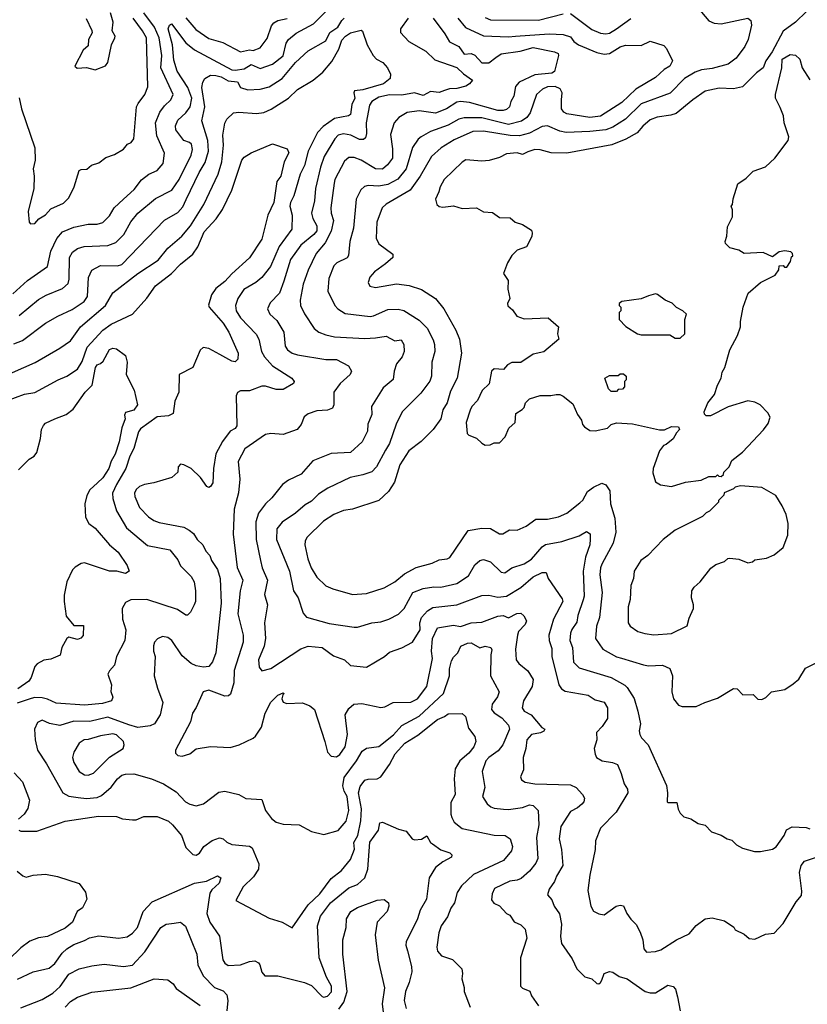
# Model space of a CAD drawing. Extents: x 1793424 to 1900092, y 321114 to 470632.
# Tile 237 of 256: x 1853039 to 1857481, y 435322 to 440877. Entities that reach past the tile are written whole.
import ezdxf

# ---------------------------------------------------------------- set-up
doc = ezdxf.new("R2010")
doc.units = 0

msp = doc.modelspace()

# ---------------------------------------------------------------- linework, layer by layer
at = {"layer": '0CON05XD'}
for points in [[(1852999.8, 439330.2), (1853083.6, 439406.4), (1853195.6, 439484.4), (1853215, 439571.2), (1853248, 439642), (1853279.5, 439680.5), (1853343.6, 439706.4), (1853425, 439724.4), (1853475, 439724.4), (1853507.4, 439732.6), (1853545, 439770), (1853571.4, 439815), (1853623.8, 439865), (1853685, 439920), (1853725, 439974), (1853766.7, 440005), (1853815, 440026.2), (1853848, 440065), (1853855.6, 440125), (1853811.4, 440221.4), (1853804.5, 440295), (1853828.6, 440355), (1853855, 440392), (1853890.8, 440425), (1853904.3, 440455), (1853835.5, 440605), (1853840, 440675), (1853824.7, 440775), (1853800, 440835), (1853738.2, 440915)], [(1853035, 439208.6), (1853145, 439298.6), (1853187.4, 439322.6), (1853279.3, 439360.7), (1853312.1, 439387.9), (1853317.5, 439412.5), (1853319.4, 439535), (1853335.8, 439565), (1853365, 439586.7), (1853402.6, 439597.4), (1853535, 439603.1), (1853580.2, 439619.8), (1853625.4, 439664.6), (1853665, 439736.2), (1853706, 439785), (1853805, 439867.5), (1853896.9, 439915), (1853937.3, 439975), (1854006.3, 440113.7), (1854013.3, 440145), (1854008.6, 440175), (1853996.2, 440185), (1853964, 440195), (1853918.6, 440255), (1853917.7, 440277.7), (1853930.6, 440309.4), (1853975, 440351.4), (1854000, 440385), (1854009.2, 440435), (1853987.5, 440495), (1853927.1, 440587.1), (1853908.8, 440648.8), (1853900, 440735), (1853877.1, 440825), (1853883, 440847), (1853895, 440853.3), (1853975, 440747.5), (1854025, 440706.9), (1854234.8, 440594.8), (1854255, 440592.1), (1854305, 440600.7), (1854345, 440624.5), (1854395, 440602.2), (1854465, 440625.5), (1854525, 440673.1), (1854541.5, 440745), (1854555, 440765.6), (1854598.9, 440801.1), (1854695.4, 440854.6), (1854770.5, 440929.5)], [(1853413.6, 440883.6), (1853446.4, 440816.4), (1853447, 440803), (1853426.7, 440765), (1853425, 440730), (1853397.5, 440705), (1853350, 440615), (1853363.6, 440603.6), (1853415, 440607.5), (1853465, 440593.3), (1853523.6, 440616.4), (1853536.7, 440635), (1853556.7, 440735), (1853576.2, 440775), (1853576.7, 440785), (1853560, 440815), (1853566.4, 440863.6), (1853550, 440915)], [(1856864.3, 440944.3), (1856925, 440871.2), (1856955, 440858), (1856995, 440854), (1857146.4, 440886.4), (1857163.3, 440873.3), (1857166.4, 440846.4), (1857147.1, 440765), (1857128.6, 440725), (1857079.8, 440660.2), (1857035, 440625.7), (1856945, 440601.1), (1856885, 440594.4), (1856849.3, 440580.7), (1856789.2, 440545), (1856707, 440463), (1856545, 440403.3), (1856455, 440315.7), (1856385, 440270.5), (1856345, 440255.4), (1856254.5, 440245.5), (1856120.6, 440240.6), (1856085, 440249.1), (1856015, 440278.9), (1855985, 440274.4), (1855914, 440236), (1855857.3, 440222.7), (1855805, 440223.3), (1855655, 440247.5), (1855595, 440246.5), (1855490.2, 440199.8), (1855416, 440155), (1855361.4, 440105), (1855298.5, 439995), (1855241.9, 439915), (1855105, 439835.7), (1855082.5, 439815), (1855052.9, 439735), (1855050, 439645), (1855065, 439613.3), (1855142.5, 439555), (1855142.5, 439535), (1855101.2, 439498.8), (1855040, 439455), (1855013.8, 439425), (1855003.8, 439395), (1855014.1, 439374.1), (1855045, 439366.2), (1855165, 439386), (1855235, 439378), (1855304.3, 439354.3), (1855383.8, 439305), (1855431.4, 439245), (1855498.1, 439125), (1855519.4, 439075), (1855530.8, 438995), (1855505.6, 438855), (1855468.9, 438781.1), (1855450, 438715), (1855425, 438676.7), (1855414.4, 438625), (1855370, 438565), (1855302.6, 438497.4), (1855234.2, 438445), (1855183.1, 438365), (1855152.1, 438267.9), (1855119.2, 438215), (1855063.8, 438165), (1854915, 438116), (1854865, 438107.5), (1854810, 438085), (1854753, 438047), (1854658, 437955), (1854648, 437935), (1854647.5, 437915), (1854664.4, 437835), (1854682.9, 437785), (1854715, 437731.2), (1854765, 437683.8), (1854805, 437666), (1854915, 437634), (1854995, 437639.2), (1855095, 437671.2), (1855155, 437706.2), (1855209.5, 437750.5), (1855275, 437786), (1855365, 437810.8), (1855405, 437830), (1855450, 437835), (1855465, 437843.3), (1855567.5, 437995), (1855645, 438007.5), (1855695, 438006), (1855745, 437976.7), (1855763, 437977), (1855800.7, 437999.3), (1855845, 437997.5), (1855895, 438020), (1855950, 438060), (1856015, 438060), (1856077.3, 438072.7), (1856125, 438093.8), (1856199.1, 438150.9), (1856215, 438166.7), (1856242, 438215), (1856275, 438240), (1856323, 438263), (1856345, 438253.3), (1856368.1, 438218.1), (1856370.6, 438145), (1856395.9, 438064.1), (1856400.6, 437985), (1856387, 437923), (1856321.4, 437805), (1856315.6, 437785), (1856310.9, 437745), (1856323.3, 437645), (1856309.5, 437505), (1856291.4, 437455), (1856285.9, 437385.9), (1856328.8, 437325), (1856405, 437282.9), (1856432.5, 437275), (1856557.3, 437237.3), (1856585, 437232.5), (1856665, 437236), (1856705, 437216.7), (1856720, 437175), (1856716.2, 437085), (1856726.1, 437046.1), (1856755, 437010), (1856775, 437002), (1856855, 437002), (1856902.5, 437025), (1856975, 437048.8), (1857065, 437103.3), (1857085, 437102.5), (1857118.3, 437068.3), (1857175, 437070), (1857203, 437043), (1857225, 437042.5), (1857246.4, 437053.6), (1857280, 437085), (1857355, 437097.5), (1857400.7, 437129.3), (1857433, 437157), (1857470.7, 437219.3), (1857535, 437250)], [(1857475.8, 440924.2), (1857415, 440863.3), (1857345, 440813.3), (1857283.6, 440696.4), (1857247.5, 440645), (1857232.5, 440605), (1857195, 440577.5), (1857115, 440497.5), (1857065, 440487.5), (1856985, 440490), (1856905.7, 440474.3), (1856835, 440425.7), (1856741.3, 440348.7), (1856712.1, 440337.9), (1856635, 440327.5), (1856595, 440312.9), (1856553.1, 440276.9), (1856521.1, 440238.9), (1856457.1, 440202.9), (1856378.3, 440171.7), (1856125, 440124.3), (1856036.4, 440126.4), (1855975, 440143.3), (1855945, 440144), (1855905, 440132.5), (1855875, 440116.2), (1855845, 440126), (1855785, 440121.2), (1855745, 440098.8), (1855687.3, 440082.7), (1855645, 440078.6), (1855555, 440086.2), (1855535, 440073.8), (1855433.8, 439975), (1855410, 439935), (1855403.3, 439905), (1855383.3, 439865), (1855392.5, 439835), (1855405, 439823.3), (1855425, 439818.8), (1855485, 439826.7), (1855535, 439811.2), (1855615, 439816), (1855655, 439794), (1855705, 439790), (1855745, 439761.2), (1855805, 439760), (1855833.9, 439733.9), (1855875, 439722.5), (1855925, 439690), (1855930, 439675), (1855927, 439653), (1855897.5, 439595), (1855845, 439576.7), (1855815, 439546.7)], [(1853005, 439049.2), (1853055, 439068), (1853185, 439164), (1853253.3, 439205), (1853335, 439241.4), (1853402.8, 439287.2), (1853420.6, 439315), (1853427, 439423), (1853445, 439463.8), (1853495, 439490), (1853591.3, 439488.7), (1853615, 439496.7), (1853855, 439745.7), (1853930.9, 439789.1), (1853958.2, 439821.8), (1853977.7, 439862.3), (1854050.6, 440015), (1854085, 440072), (1854103.1, 440135), (1854099.1, 440195), (1854065.7, 440305.7), (1854082.5, 440385), (1854065.7, 440495), (1854071.4, 440525), (1854082.9, 440545), (1854115, 440563.8), (1854145, 440563.2), (1854175, 440554.5), (1854215, 440531.5), (1854266.6, 440526.6), (1854285, 440494), (1854325, 440481.1), (1854394.3, 440484.3), (1854445, 440497.8), (1854519.2, 440545), (1854595, 440635.8), (1854665, 440702), (1854765, 440758.1), (1854787.9, 440805), (1854832.9, 440835), (1854856.5, 440873.5), (1854868.8, 440885)], [(1853625, 440146.7), (1853647.5, 440175), (1853667.5, 440185), (1853683.3, 440205), (1853698, 440385), (1853706.2, 440405), (1853743.8, 440455), (1853761.2, 440498.8), (1853753.3, 440775), (1853732.2, 440815), (1853677.9, 440885)], [(1855229.4, 440885), (1855186.2, 440825), (1855186.7, 440805), (1855233.6, 440753.6), (1855329.1, 440699.1), (1855380.2, 440650.2), (1855505, 440608.1), (1855541.3, 440571.3), (1855592.5, 440535), (1855576.2, 440515), (1855555, 440502.2), (1855505, 440489.5), (1855462.4, 440487.6), (1855435, 440477.1), (1855405, 440467.1), (1855355, 440471.9), (1855315, 440450), (1855265, 440464.4), (1855195, 440451.3), (1855125, 440452.3), (1855065, 440440.5), (1855025.7, 440415), (1855012.2, 440395), (1854992.2, 440295), (1854995.8, 440234.2), (1854988.8, 440211.2), (1854978.8, 440201.2), (1854955, 440202), (1854906.2, 440225), (1854865, 440233.3), (1854835, 440225.6), (1854815.6, 440205), (1854756.4, 440105), (1854734.7, 440045.3), (1854706.4, 439925), (1854700.9, 439855), (1854684.4, 439785), (1854692.2, 439755), (1854715, 439713.3), (1854713.8, 439686.2), (1854698.1, 439665), (1854624.1, 439605.9), (1854566.1, 439523.9), (1854528.5, 439401.5), (1854504.2, 439335), (1854450.9, 439279.1), (1854436.2, 439245), (1854450, 439215), (1854489.1, 439179.1), (1854528.6, 439115), (1854536, 439035), (1854548.8, 439015), (1854575, 438996), (1854605.8, 438985.8), (1854765, 438959.2), (1854825, 438960.8), (1854893.3, 438925), (1854911.2, 438895), (1854903.3, 438875), (1854846.7, 438825), (1854810, 438775), (1854810, 438705), (1854802.5, 438685), (1854775, 438673.3), (1854715, 438670), (1854665.8, 438654.2), (1854644.2, 438635.8), (1854627, 438593), (1854603.3, 438565), (1854525, 438537.5), (1854455, 438542), (1854425, 438536), (1854308.6, 438455), (1854270.8, 438385), (1854280.6, 438285), (1854272.1, 438207.9), (1854248.1, 438115), (1854243.3, 437975), (1854265.7, 437785.7), (1854296.9, 437715), (1854282.9, 437655), (1854269.4, 437525), (1854299.2, 437405), (1854298.6, 437365), (1854248.9, 437205), (1854245.7, 437135), (1854228.3, 437071.7), (1854217.3, 437062.7), (1854195, 437060.8), (1854105, 437093.8), (1854073.8, 437085), (1854034.3, 436995.7), (1854014.2, 436965), (1854002.5, 436915), (1853917.5, 436755), (1853918.3, 436738.3), (1853930, 436725), (1853955, 436721.2), (1853997.5, 436735), (1854035, 436763.3), (1854115, 436776.2), (1854225, 436770), (1854277.5, 436785), (1854355, 436823.8), (1854368.8, 436835), (1854402, 436885), (1854424.2, 436965), (1854455, 437027.5), (1854495, 437066.7), (1854525, 437080), (1854530, 437075), (1854522.5, 437067.5), (1854517.5, 437045), (1854525, 437027.5), (1854545, 437020), (1854633, 437023), (1854676.1, 437006.1), (1854702.5, 436985), (1854760.8, 436805), (1854774.4, 436744.4), (1854795, 436721.2), (1854825, 436718), (1854845, 436730.8), (1854874.5, 436775), (1854888.1, 436845), (1854873.8, 436955), (1854895, 436990), (1854923.3, 437015), (1854968.8, 437018.8), (1855075, 436996.2), (1855098.8, 437001.2), (1855145, 437024), (1855245, 437027.1), (1855282, 437045), (1855335.7, 437115), (1855367.9, 437272.1), (1855361.8, 437315), (1855367.2, 437385), (1855395, 437445.7), (1855485, 437461.1), (1855525, 437453.1), (1855585.5, 437474.5), (1855645, 437477.5), (1855735, 437512.7), (1855765.6, 437515.6), (1855795, 437502.5), (1855842.3, 437527.7), (1855865, 437528.8), (1855883, 437513), (1855897.5, 437485), (1855890, 437465), (1855852.5, 437425), (1855846, 437405), (1855835.8, 437325), (1855840, 437265), (1855853.3, 437245), (1855904.3, 437204.3), (1855934.2, 437154.2), (1855929.2, 437115), (1855880, 437035), (1855872.5, 436995), (1855883.3, 436975), (1855923.3, 436955), (1855983.6, 436883.6), (1856000, 436875), (1855995, 436862.5), (1855976.1, 436853.9), (1855925, 436843.8), (1855900, 436815), (1855893.8, 436765), (1855878.8, 436715), (1855880, 436645), (1855863.3, 436605), (1855869.3, 436589.3), (1855890, 436575), (1855945, 436566), (1856145, 436560.8), (1856176.7, 436545), (1856213.8, 436505), (1856223.8, 436485), (1856221.2, 436465), (1856209.5, 436450.5), (1856185, 436430), (1856145, 436410), (1856090.8, 436325), (1856080.8, 436255), (1856093.9, 436196.1), (1856101.9, 436105), (1856065.8, 436044.2), (1856055.7, 436014.3), (1856025, 435972.5), (1856015, 435940), (1856040.7, 435910.7), (1856053.3, 435875), (1856083.1, 435833.1), (1856094.4, 435775), (1856088.6, 435705), (1856094, 435665), (1856155, 435578.8), (1856181.2, 435521.2), (1856227, 435477), (1856265, 435466.2), (1856295, 435439.2), (1856305, 435437.5), (1856315, 435444.2), (1856321.9, 435458.1), (1856335, 435496.7), (1856365, 435508), (1856385, 435503.8), (1856419.7, 435479.7), (1856465, 435465.8), (1856567.5, 435395), (1856595, 435386), (1856625, 435386), (1856695, 435430), (1856725, 435423.3), (1856737.3, 435407.3), (1856750, 435365), (1856763.3, 435285)], [(1853975, 440888), (1854031.7, 440821.7), (1854105, 440770.6), (1854185, 440748.1), (1854285, 440696.2), (1854335, 440706.9), (1854355, 440704.2), (1854395, 440718.9), (1854435, 440771.2), (1854458.3, 440841.7), (1854471.4, 440858.6), (1854495, 440873.1), (1854547, 440883)], [(1855370, 440885), (1855436.9, 440796.9), (1855462.8, 440752.8), (1855515.3, 440725.3), (1855545, 440681.9), (1855585, 440685.6), (1855605, 440677.8), (1855645, 440634.5), (1855685, 440634.5), (1855725.3, 440664.7), (1855755, 440684.5), (1855861.3, 440698.7), (1855935, 440720.4), (1856056.1, 440696.1), (1856076.4, 440686.4), (1856077.5, 440675), (1856055.7, 440584.3), (1856040, 440575), (1855945, 440565.8), (1855855.4, 440524.6), (1855835, 440500), (1855825.8, 440445), (1855808.8, 440415), (1855800.8, 440385), (1855785, 440370.6), (1855766.1, 440363.9), (1855735, 440364.6), (1855575, 440410), (1855525, 440414.7), (1855505, 440411.5), (1855445.4, 440374.6), (1855385, 440349.1), (1855292.1, 440362.1), (1855225, 440353.8), (1855176.7, 440325), (1855151.2, 440295), (1855129.7, 440230.3), (1855140.9, 440149.1), (1855141.9, 440095), (1855112.6, 440057.4), (1855085, 440034.4), (1855045, 440035.6), (1854965, 440085.5), (1854925, 440099.2), (1854895, 440100), (1854870.3, 440079.7), (1854815.7, 439975), (1854811.9, 439955), (1854793.1, 439815), (1854795.7, 439785.7), (1854809.4, 439745), (1854796.4, 439683.6), (1854762.1, 439617.9), (1854711.5, 439558.5), (1854665, 439463.8), (1854636.9, 439385), (1854620, 439295), (1854622, 439265), (1854645, 439216.7), (1854698.8, 439135), (1854726.7, 439115), (1854765, 439098.6), (1854815, 439088.6), (1854985, 439078.1), (1855045, 439083.1), (1855105, 439091.4), (1855155, 439065.7), (1855190.7, 439070.7), (1855205.8, 439045), (1855207.5, 439005), (1855195.8, 438974.2), (1855164.2, 438935.8), (1855150.5, 438895), (1855145, 438846.2), (1855089.7, 438800.3), (1855023.8, 438695), (1855025, 438650), (1855002, 438595), (1855000, 438555), (1854970, 438495), (1854905, 438434.4), (1854795, 438429.2), (1854692.4, 438387.6), (1854626.5, 438313.5), (1854555, 438280), (1854521.2, 438255), (1854461.2, 438178.8), (1854425, 438146.2), (1854385, 438093.3), (1854370.8, 438045), (1854372.2, 437945), (1854396.5, 437826.5), (1854405.8, 437785), (1854435.9, 437714.1), (1854420, 437635), (1854436.2, 437575), (1854419.2, 437475), (1854425.6, 437385), (1854418, 437342), (1854386, 437265), (1854388.8, 437225), (1854405, 437203.8), (1854455, 437217.5), (1854625, 437327.5), (1854665, 437342.5), (1854745, 437334.4), (1854808.7, 437288.7), (1854870, 437265), (1854905, 437233.3), (1854995.8, 437224.2), (1855095.8, 437284.2), (1855125, 437308.8), (1855195, 437333.3), (1855255, 437366), (1855297.5, 437435), (1855295.7, 437475), (1855305.9, 437504.1), (1855338.8, 437541.2), (1855369.1, 437560.9), (1855505, 437576.7), (1855645, 437628), (1855685, 437630.8), (1855735, 437618.5), (1855785, 437623.8), (1855865, 437673.1), (1855935, 437734), (1855985, 437758), (1856008.3, 437758.3), (1856020, 437725), (1856098.9, 437608.9), (1856102.5, 437595), (1856050, 437495), (1856023.1, 437405), (1856024.5, 437374.5), (1856039.4, 437329.4), (1856040.9, 437285), (1856078.8, 437125), (1856095, 437101.2), (1856115, 437089.2), (1856245, 437065.7), (1856285, 437040), (1856335, 437026), (1856354, 436995), (1856354, 436935), (1856325, 436890), (1856292, 436855), (1856293.8, 436815), (1856278.8, 436765), (1856283.9, 436733.9), (1856292.5, 436715), (1856325, 436696.2), (1856383.3, 436686.7), (1856410, 436675), (1856432, 436625), (1856447.5, 436565), (1856466.9, 436535), (1856469.5, 436515), (1856403.8, 436406.2), (1856314, 436315), (1856286.2, 436245), (1856284.2, 436195), (1856255, 436050), (1856244.2, 435964.2), (1856260, 435875), (1856275, 435847.5), (1856305, 435832.5), (1856335, 435826.7), (1856402.5, 435875), (1856425, 435881.2), (1856445, 435876.7), (1856463.3, 435835), (1856485, 435802.5), (1856515, 435772.5), (1856538.3, 435728.3), (1856553.8, 435685), (1856558.8, 435635), (1856575, 435616.7), (1856625, 435620.8), (1856655, 435630), (1856743.3, 435685), (1856815, 435720), (1856855, 435766), (1856905, 435803.3), (1856945, 435810), (1857015, 435792.5), (1857066.4, 435756.4), (1857075, 435742.5), (1857125, 435717.5), (1857153, 435693), (1857185, 435690), (1857245, 435717.5), (1857295, 435722.5), (1857345, 435777.5), (1857419.1, 435900.9), (1857448, 435935), (1857450.5, 435960.5), (1857436.7, 436065), (1857447.1, 436105), (1857465, 436130), (1857657.4, 436192.6)], [(1855510.6, 440885), (1855553.8, 440833.8), (1855655, 440785.6), (1855795, 440779.6), (1855834.4, 440784.4), (1856025, 440798.2), (1856105, 440793.8), (1856145, 440780), (1856163.8, 440755), (1856191.2, 440735), (1856295, 440691.5), (1856335, 440682.5), (1856365, 440686.7), (1856425, 440723.3), (1856455, 440734.3), (1856545, 440731.2), (1856595, 440756.7), (1856671.7, 440731.7), (1856687.5, 440715), (1856720, 440645), (1856706.2, 440615), (1856673.9, 440596.1), (1856625, 440551.2), (1856514.1, 440485.9), (1856435, 440410.5), (1856315, 440333.5), (1856255, 440326.1), (1856125, 440345.7), (1856108, 440355), (1856095.7, 440375), (1856094.6, 440425.4), (1856098.1, 440465), (1856086.6, 440486.6), (1856059.8, 440499.8), (1856015, 440497.8), (1855988, 440485), (1855954.3, 440455), (1855918.3, 440351.7), (1855898.5, 440325), (1855870, 440305), (1855795, 440285.3), (1855645, 440324.1), (1855546.4, 440323.6), (1855515, 440315.5), (1855455, 440282.7), (1855355, 440246.5), (1855303, 440217), (1855286.4, 440203.6), (1855255, 440156.2), (1855219.5, 440035), (1855171.7, 439978.3), (1855115, 439946.5), (1855065, 439938.5), (1855005, 439941.4), (1854984.3, 439935.7), (1854963.2, 439916.8), (1854935.7, 439865), (1854921.2, 439701.2), (1854901.1, 439625), (1854894.2, 439545.8), (1854885, 439533.8), (1854826.7, 439505), (1854810.9, 439489.1), (1854783.2, 439416.8), (1854776, 439345), (1854816.2, 439265), (1854833.3, 439245), (1854875, 439220), (1855015, 439203.3), (1855035, 439206.9), (1855115, 439242.9), (1855174.3, 439244.3), (1855205, 439237.1), (1855292.4, 439182.4), (1855336.2, 439136.2), (1855371.3, 439071.3), (1855379.2, 439045), (1855380.8, 439005), (1855364.2, 438945.8), (1855361.1, 438865), (1855352.4, 438837.6), (1855300.9, 438769.1), (1855195.9, 438664.1), (1855162.9, 438595), (1855123.7, 438486.3), (1855101.5, 438448.5), (1855051.4, 438355), (1855024.5, 438325.5), (1854975, 438308.6), (1854902.5, 438295), (1854776.8, 438233.2), (1854725, 438200), (1854685, 438160), (1854649.3, 438140.7), (1854595, 438092.5), (1854518.7, 438041.3), (1854489.2, 438005), (1854487.1, 437945), (1854560, 437765), (1854582.5, 437655), (1854610, 437615), (1854638.3, 437528.3), (1854656.2, 437506.2), (1854785, 437470), (1854925, 437449.2), (1854945, 437450), (1855025, 437474), (1855075, 437480), (1855120, 437495), (1855175, 437524), (1855207.5, 437555), (1855255.5, 437644.5), (1855315, 437668.1), (1855375, 437677.5), (1855413.6, 437676.4), (1855505, 437696.7), (1855569.8, 437740.2), (1855605, 437800.8), (1855635, 437826.2), (1855655, 437831.2), (1855695, 437818), (1855755, 437760), (1855775, 437756.2), (1855814.6, 437785.4), (1855883.6, 437806.4), (1855925, 437832.5), (1855985, 437902.5), (1856005, 437917.1), (1856097.2, 437932.8), (1856194.3, 437965.7), (1856235, 437988.8), (1856255.9, 437975.9), (1856256.1, 437946.1), (1856254.2, 437915), (1856230.9, 437845), (1856216.5, 437766.5), (1856222.1, 437625), (1856216.4, 437603.6), (1856186.5, 437515), (1856182.1, 437477.9), (1856152.6, 437437.4), (1856145.6, 437415), (1856141.4, 437375), (1856157.1, 437335), (1856162.4, 437252.4), (1856195, 437220.8), (1856375, 437166.7), (1856452.1, 437122.1), (1856465, 437108.8), (1856505, 437046.7), (1856525.8, 436975), (1856540, 436905), (1856532.5, 436865), (1856536, 436845), (1856545.9, 436825.9), (1856583.3, 436785), (1856686.4, 436556.4), (1856692.5, 436515), (1856690, 436465), (1856695, 436460), (1856745, 436460), (1856753, 436423), (1856765, 436400), (1856785, 436380), (1856825, 436367.5), (1856865, 436342.5), (1856905, 436332.5), (1856940, 436295), (1856995, 436276.7), (1857030, 436255), (1857055, 436247.5), (1857081.7, 436221.7), (1857115, 436203.3), (1857183.9, 436183.9), (1857216.4, 436183.6), (1857285, 436196.7), (1857305, 436210), (1857350, 436275), (1857363.9, 436306.1), (1857395, 436322.5), (1857475, 436320), (1857495, 436312.5)], [(1855665, 440888.6), (1855695, 440876.5), (1855965, 440875.3), (1856105, 440911.1)], [(1856145, 440911.9), (1856265, 440822.2), (1856315, 440801.1), (1856345, 440796.5), (1856365, 440801.1), (1856405, 440825.6), (1856485, 440884.4)], [(1852935, 438858), (1853126.3, 438943.7), (1853265, 439024), (1853325, 439065.8), (1853381.4, 439145), (1853523.1, 439265), (1853563.4, 439336.6), (1853705, 439445.7), (1853819.4, 439520.6), (1853875, 439588), (1853954, 439655), (1854002.9, 439715), (1854076.5, 439835), (1854158.5, 440005), (1854179.6, 440075), (1854188.7, 440168.7), (1854184.5, 440225.5), (1854195.9, 440294.1), (1854206.7, 440315), (1854245, 440352.5), (1854273.9, 440356.1), (1854375, 440348), (1854415, 440354.2), (1854457.8, 440372.2), (1854555, 440434.4), (1854605, 440482.9), (1854694.4, 440535.6), (1854748.9, 440581.1), (1854799.6, 440640.4), (1854839, 440711), (1854855, 440762), (1854875.7, 440785), (1854905, 440802.2), (1854965, 440817.5), (1854972.5, 440812.5), (1854998, 440735), (1855032, 440675), (1855051.2, 440655), (1855086.7, 440635), (1855113.3, 440605), (1855129.7, 440569.7), (1855128.8, 440545), (1855090, 440515), (1854975, 440481.8), (1854926.7, 440475), (1854922.5, 440465), (1854928.2, 440435), (1854911.9, 440398.1), (1854905, 440342.5), (1854894.2, 440334.2), (1854815, 440319.1), (1854750, 440275), (1854719.1, 440240.9), (1854666.7, 440135), (1854645.6, 440055), (1854621.4, 440005), (1854585, 439883.3), (1854565.7, 439845), (1854562.9, 439825), (1854576.5, 439775), (1854574.2, 439695), (1854501.6, 439598.4), (1854453.1, 439485), (1854405, 439422), (1854371.2, 439395), (1854302.5, 439355), (1854270, 439305), (1854255.6, 439265), (1854260.6, 439235), (1854285, 439195.8), (1854373.4, 439103.4), (1854386.9, 439075), (1854403.1, 439005), (1854419.2, 438975), (1854465, 438923.3), (1854574, 438854), (1854586.4, 438836.4), (1854582.5, 438825), (1854525, 438791.4), (1854485, 438790.6), (1854425, 438809.4), (1854405, 438809.4), (1854335, 438784), (1854285, 438783.3), (1854267, 438773), (1854260, 438755), (1854263.8, 438585), (1854255, 438571.2), (1854226.7, 438555), (1854182, 438498), (1854145, 438427.5), (1854131.4, 438345), (1854128.8, 438265), (1854115, 438242.5), (1854105, 438237.5), (1854095, 438242.5), (1854058.8, 438295), (1854006.2, 438345), (1853965, 438366.2), (1853945, 438370), (1853932.5, 438355), (1853930, 438325), (1853896.7, 438295), (1853795.6, 438264.4), (1853742.5, 438255), (1853715, 438244), (1853695, 438226.2), (1853686.9, 438205), (1853687.9, 438187.9), (1853714.6, 438124.6), (1853765, 438071.4), (1853795, 438050.8), (1853825, 438040.8), (1853964.2, 438014.2), (1853995, 437996.2)], [(1855815, 439546.7), (1855790, 439505), (1855766.7, 439445), (1855793.3, 439405), (1855793, 439357), (1855802.5, 439305), (1855790, 439275), (1855793, 439263), (1855819.3, 439239.3), (1855843.6, 439203.6), (1855885, 439190), (1856020, 439195), (1856077.5, 439145), (1856072.5, 439105), (1856080, 439075), (1855995, 439002.5), (1855935, 438990), (1855865, 438943.8), (1855815, 438942.5), (1855790.7, 438929.3), (1855767, 438903), (1855715, 438907.5), (1855700, 438895), (1855687, 438823), (1855647.5, 438785), (1855620.5, 438729.5), (1855588.8, 438695), (1855580, 438675), (1855556.7, 438605), (1855563, 438543), (1855573, 438533), (1855616.1, 438516.1), (1855645, 438487.5), (1855665, 438477.5), (1855691.7, 438478.3), (1855715, 438490), (1855745, 438490), (1855777, 438523), (1855797, 438573), (1855832.5, 438605), (1855837.5, 438655), (1855873, 438677), (1855885, 438690), (1855892.5, 438715), (1855915, 438737.5), (1855975, 438756.7), (1856035, 438756.7), (1856065, 438763.3), (1856085, 438762.5), (1856103.6, 438753.6), (1856159.3, 438709.3), (1856185, 438650), (1856207, 438617), (1856213, 438593), (1856225, 438580), (1856255, 438560), (1856285, 438557.5), (1856355, 438572.5), (1856375, 438592.5), (1856405, 438602.5), (1856495, 438597.5), (1856647, 438563), (1856676.4, 438563.6), (1856715, 438582.5), (1856755, 438580), (1856760, 438565), (1856743, 438547), (1856725, 438512.5), (1856685, 438480), (1856670, 438475), (1856647.5, 438445), (1856611.2, 438345), (1856610.7, 438320.7), (1856625, 438270), (1856653, 438253), (1856715, 438242.5), (1856795, 438267.5), (1856881.7, 438278.3), (1856925, 438300), (1856965, 438300), (1856975, 438310), (1856981.7, 438301.7), (1856995, 438300), (1857008.3, 438311.7), (1857010, 438325), (1857040, 438355), (1857055, 438390), (1857115, 438437.5), (1857235, 438562.5), (1857260.7, 438599.3), (1857272.5, 438635), (1857259.3, 438659.3), (1857215, 438703.3), (1857185, 438718.8), (1857145, 438726.2), (1857035, 438692.5), (1856935, 438642.5), (1856911.7, 438641.7), (1856901.7, 438651.7), (1856900, 438665), (1856920, 438715), (1856957.7, 438762.3), (1856974.2, 438815.8), (1856995.8, 438854.2), (1857001.7, 438888.3), (1857016, 438915), (1857044, 439015), (1857088, 439095), (1857103.8, 439145), (1857103.8, 439175), (1857120, 439255), (1857147.5, 439335), (1857216.4, 439393.6), (1857300, 439435), (1857320, 439465), (1857321.7, 439488.3), (1857345, 439490), (1857351.7, 439481.7), (1857365, 439480), (1857387, 439513), (1857391.7, 439538.3), (1857400, 439545), (1857398.3, 439558.3), (1857388.3, 439568.3), (1857355, 439572.5), (1857323, 439567), (1857285, 439540), (1857233, 439563), (1857125, 439557.5), (1857095, 439577.5), (1857045, 439590), (1857020, 439615), (1857017.5, 439625), (1857027.5, 439655), (1857030.7, 439709.3), (1857060, 439765), (1857060, 439805), (1857052.5, 439825), (1857060, 439835), (1857063, 439867), (1857089.3, 439950.7), (1857136.4, 439983.6), (1857175, 440022.5), (1857245, 440047.5), (1857297.5, 440095), (1857373.3, 440195), (1857376.4, 440216.4), (1857350, 440295), (1857346.2, 440335), (1857327.5, 440382.5), (1857302.5, 440435), (1857302.5, 440455), (1857336.7, 440605), (1857340, 440655), (1857385, 440680), (1857415, 440677.5), (1857440, 440655), (1857452.5, 440605), (1857495, 440537.5)], [(1853036.3, 440436.3), (1853049.4, 440375), (1853124.2, 440155), (1853126, 440085), (1853113.8, 440035), (1853120, 439995), (1853118, 439925), (1853086.7, 439795), (1853092.5, 439735), (1853100, 439725), (1853125, 439727.5), (1853146.1, 439753.9), (1853185, 439776.7), (1853215, 439810), (1853285, 439842.5), (1853315, 439872.5), (1853346.7, 439935), (1853373.6, 440026.4), (1853385, 440032.5), (1853417, 440033), (1853443, 440057), (1853485, 440070), (1853525, 440100), (1853573.6, 440116.4), (1853625, 440146.7)], [(1852963.4, 438726.6), (1853065, 438764.3), (1853125, 438774), (1853255, 438846), (1853305, 438866), (1853365, 438906), (1853391.2, 438948.8), (1853419.8, 439030.2), (1853507.1, 439125), (1853555, 439159.4), (1853675, 439216), (1853755, 439306.2), (1853804.2, 439375), (1853895.3, 439444.7), (1853945, 439497.1), (1854015.4, 439554.6), (1854043.1, 439595), (1854079.1, 439680.9), (1854147.1, 439752.9), (1854183, 439807), (1854235.8, 439915), (1854291.2, 440085), (1854305, 440101.2), (1854344.3, 440125.7), (1854465, 440176), (1854548.3, 440148.3), (1854556, 440126), (1854531.4, 440075), (1854512, 439995), (1854490, 439965), (1854472.2, 439845), (1854438.6, 439775), (1854405, 439638.8), (1854335, 439534), (1854235, 439444.2), (1854195, 439399.2), (1854145, 439360), (1854120, 439325), (1854104.2, 439265.8), (1854108, 439255), (1854185.7, 439165), (1854218.6, 439115), (1854271.4, 438995), (1854268.8, 438961.2), (1854253.9, 438946.1), (1854235, 438950.8), (1854168, 438988), (1854105, 439022.9), (1854073.1, 439026.9), (1854056.7, 439013.3), (1854015.8, 438915), (1853938, 438875), (1853935.8, 438775), (1853914, 438725), (1853904.4, 438655.6), (1853878.7, 438641.3), (1853815, 438635.8), (1853720.4, 438569.6), (1853708.5, 438551.5), (1853682.4, 438457.6), (1853660.8, 438415), (1853636.9, 438345), (1853584.4, 438255), (1853563.1, 438205), (1853564.3, 438175), (1853585, 438106.7), (1853641.1, 438011.1), (1853759.7, 437909.7), (1853885, 437885.8), (1853931.2, 437828.8), (1853945.8, 437795), (1854005.8, 437735), (1854022, 437705), (1854031.2, 437655), (1854030, 437595), (1854023.3, 437575), (1854002.5, 437535), (1853985, 437517.5), (1853975, 437516.7), (1853928.7, 437548.7), (1853755, 437605.5), (1853665.5, 437604.5), (1853635, 437588.8), (1853615.8, 437554.2), (1853619.4, 437495), (1853637.1, 437435), (1853632.5, 437375), (1853585.6, 437284.4), (1853574.2, 437235), (1853545, 437203.8), (1853535.8, 437185), (1853556.7, 437125), (1853553.6, 437086.4), (1853563.3, 437055), (1853556.7, 437035), (1853505, 437020), (1853405, 437010), (1853245, 437020.8), (1853195, 437044.3), (1853165, 437050.5), (1853125, 437052.5), (1853102.6, 437047.4), (1853025, 437021.1)], [(1856765, 439080), (1856790, 439105), (1856790, 439185), (1856800, 439215), (1856780, 439235), (1856743.6, 439253.6), (1856718.3, 439278.3), (1856680, 439295), (1856637, 439327), (1856625, 439330), (1856585, 439320), (1856545, 439302.5), (1856435, 439287.5), (1856420, 439275), (1856420, 439265), (1856430, 439255), (1856430, 439235), (1856420, 439225), (1856420, 439185), (1856457, 439147), (1856524.1, 439104.1), (1856545, 439098.8), (1856705, 439100), (1856735, 439080), (1856765, 439080)], [(1853032, 438338), (1853093, 438397), (1853120, 438415), (1853135.6, 438435), (1853156.7, 438515), (1853160.8, 438565), (1853172.1, 438587.9), (1853185, 438600), (1853236.7, 438625), (1853301.3, 438648.7), (1853339.8, 438680.2), (1853408, 438775), (1853447.1, 438815), (1853467.1, 438915), (1853475, 438930), (1853495, 438936.7), (1853509.4, 438950.6), (1853545, 439015.7), (1853565, 439023.1), (1853585, 439020), (1853635, 438983.3), (1853644.5, 438945), (1853640, 438875), (1853685, 438787.5), (1853703.8, 438705), (1853683.3, 438675), (1853635, 438661.2), (1853630, 438645), (1853634, 438625), (1853614.4, 438575), (1853600.6, 438495), (1853577.8, 438425), (1853555, 438386.2), (1853540.9, 438345), (1853506.8, 438293.2), (1853477.1, 438265), (1853435, 438224), (1853417.6, 438192.4), (1853405.7, 438145), (1853409.5, 438069.5), (1853428.8, 438035), (1853465, 438008.8), (1853545, 437913.8), (1853595, 437873.3), (1853645, 437797.5), (1853656.7, 437765), (1853635, 437753.3), (1853586.1, 437766.1), (1853545, 437766.2), (1853405, 437812), (1853385, 437808.8), (1853352.3, 437787.7), (1853337.5, 437772.5), (1853304.2, 437705), (1853289.3, 437630.7), (1853290, 437595), (1853301.7, 437511.7), (1853345, 437460), (1853398.3, 437458.3), (1853397, 437403), (1853383, 437387), (1853365, 437380), (1853315, 437392.5), (1853305, 437386.7), (1853276, 437335), (1853267.7, 437292.3), (1853215, 437269.2), (1853175, 437264.3), (1853137, 437243), (1853125, 437228.8), (1853103.1, 437165), (1853090, 437145), (1853028.5, 437101.5)], [(1856405, 438780), (1856375, 438780), (1856360, 438795), (1856340, 438855), (1856365, 438870), (1856415, 438870), (1856425, 438880), (1856445, 438880), (1856460, 438865), (1856460, 438845), (1856450, 438835), (1856450, 438805), (1856438.3, 438791.7), (1856415, 438790), (1856405, 438780)], [(1856615, 437406.2), (1856715, 437414), (1856803.6, 437456.4), (1856815, 437500), (1856840, 437555), (1856840, 437575), (1856827.5, 437615), (1856830, 437655), (1856843.6, 437676.4), (1856877.5, 437705), (1856937, 437783), (1856965, 437802.5), (1857015, 437820), (1857033, 437837), (1857045, 437840), (1857095, 437832.5), (1857145, 437812.5), (1857171.7, 437818.3), (1857185, 437830), (1857251.7, 437838.3), (1857295, 437857.5), (1857345, 437900), (1857370.7, 437969.3), (1857372.5, 438035), (1857362.5, 438085), (1857340, 438135), (1857303, 438193), (1857225, 438237.5), (1857105, 438247.5), (1857075, 438240), (1857065, 438230), (1857011.7, 438208.3), (1857010, 438195), (1856980, 438165), (1856980, 438155), (1856930, 438105), (1856910, 438095), (1856890, 438075), (1856735, 437997.5), (1856667.5, 437945), (1856582.5, 437855), (1856542.5, 437825), (1856504.1, 437765.9), (1856500, 437725), (1856486.7, 437685), (1856481.2, 437605), (1856470, 437565), (1856470, 437475), (1856482.5, 437455), (1856525, 437426.2), (1856565, 437414), (1856615, 437406.2)], [(1853995, 437996.2), (1854018.3, 437978.3), (1854040, 437945), (1854072.5, 437915), (1854089.5, 437879.5), (1854111.2, 437855), (1854121.4, 437825), (1854154.2, 437775), (1854169.4, 437725), (1854175.5, 437585), (1854145.8, 437305), (1854126, 437255), (1854105, 437228), (1854075.6, 437224.4), (1854035, 437231.4), (1854006.2, 437245), (1853955, 437287.5), (1853896, 437375), (1853875, 437391.2), (1853845, 437396.2), (1853815.9, 437384.1), (1853800, 437365), (1853793.6, 437343.6), (1853793.8, 437315), (1853803.8, 437285), (1853798.1, 437175), (1853816, 437105), (1853846.7, 437025), (1853832, 436955), (1853799.2, 436905), (1853775, 436892.5), (1853705.8, 436884.2), (1853655, 436899.4), (1853535, 436942.7), (1853435, 436917.3), (1853345, 436918.9), (1853265.8, 436895.8), (1853206.7, 436906.7), (1853165, 436926), (1853138.3, 436911.7), (1853122, 436875), (1853126, 436815), (1853139.2, 436755), (1853189.4, 436679.4), (1853281.2, 436515), (1853315, 436495.8), (1853368.3, 436488.3), (1853415, 436483.3), (1853475, 436488.1), (1853499.8, 436500.2), (1853555, 436547.5), (1853590.8, 436595), (1853615, 436614.2), (1853635, 436620.8), (1853682.3, 436622.3), (1853782.5, 436595), (1853850, 436565), (1853921.3, 436521.3), (1853974.5, 436464.5), (1853999.3, 436450.7), (1854035, 436442.5), (1854075, 436452.5), (1854161.7, 436518.3), (1854196.4, 436523.6), (1854275, 436506), (1854315, 436483.3), (1854405, 436477.5), (1854426, 436415), (1854459.5, 436369.5), (1854485, 436349.2), (1854525, 436339.2), (1854615, 436334.3), (1854685, 436296.2), (1854755, 436280), (1854835, 436303.3), (1854880, 436355), (1854895.4, 436415), (1854886.2, 436495), (1854868.5, 436525), (1854861.2, 436555), (1854868.3, 436601.7), (1854938.5, 436695), (1854969.7, 436750.3), (1854995, 436768), (1855065, 436777.1), (1855147.7, 436842.3), (1855195, 436895.5), (1855292.8, 436947.2), (1855428.9, 437075), (1855463.3, 437175), (1855463.6, 437215), (1855475, 437260), (1855485, 437281.2), (1855509.2, 437305), (1855526.8, 437343.2), (1855565, 437360), (1855585, 437361.9), (1855635, 437333.3), (1855665, 437343.3), (1855696.7, 437335), (1855702.5, 437322.5), (1855696.4, 437293.6), (1855694.2, 437175), (1855743.1, 437085), (1855733.4, 437056.6), (1855703.8, 437015), (1855700, 436985), (1855715.9, 436965.9), (1855757.6, 436937.6), (1855795, 436897.5), (1855801.4, 436875), (1855764.4, 436785), (1855738, 436752), (1855685, 436714.2), (1855668.6, 436695), (1855648.1, 436635), (1855661.9, 436545), (1855648.8, 436495), (1855675, 436453.3), (1855695.8, 436435.8), (1855715, 436428), (1855767.7, 436422.3), (1855795, 436420.6), (1855875, 436433.1), (1855915, 436447.3), (1855935, 436442.9), (1855964, 436415), (1855966.9, 436335), (1855953, 436263), (1855960.5, 436145), (1855950.9, 436119.1), (1855915, 436074), (1855867.6, 436032.4), (1855845, 436021.5), (1855802.6, 436017.4), (1855716.7, 435975), (1855703.3, 435945), (1855700.7, 435910.7), (1855712.7, 435892.7), (1855745, 435878), (1855783.8, 435835), (1855804.2, 435824.2), (1855827.3, 435787.3), (1855865, 435771.2), (1855890, 435745), (1855900, 435695), (1855863.3, 435585), (1855863.8, 435425), (1855875, 435412.5), (1855916.4, 435396.4), (1855925, 435370), (1855965, 435312.5)], [(1854950, 436515), (1854959, 436551), (1854985, 436585.8), (1855005, 436593.1), (1855055, 436594.4), (1855075, 436606), (1855125.5, 436674.5), (1855156.9, 436735), (1855212, 436795), (1855285, 436840), (1855395, 436929.5), (1855434.6, 436945.4), (1855455, 436960.8), (1855535, 436962.5), (1855552.5, 436945), (1855570.3, 436880.3), (1855605, 436833.3), (1855611.9, 436805), (1855600.8, 436775), (1855571.2, 436738.8), (1855521.2, 436695), (1855495, 436650), (1855490, 436595), (1855495.7, 436505), (1855471.2, 436461.2), (1855470, 436395), (1855476.2, 436375), (1855490.3, 436350.3), (1855535, 436314), (1855715, 436277.1), (1855777.5, 436275), (1855805.8, 436255.8), (1855817.7, 436212.3), (1855812.1, 436187.9), (1855766.9, 436133.1), (1855598, 436055), (1855530, 435990), (1855506.8, 435953.2), (1855492, 435895), (1855470.8, 435865), (1855451.2, 435815), (1855415.7, 435764.3), (1855402, 435725), (1855390.8, 435645), (1855395, 435622.5), (1855417.5, 435595), (1855480, 435575), (1855531.7, 435521.7), (1855536.7, 435495), (1855532.5, 435465), (1855546.4, 435416.4), (1855546.7, 435395), (1855580, 435305)], [(1853425, 436614), (1853455, 436626.2), (1853544.5, 436715.5), (1853622.5, 436765), (1853628.1, 436785), (1853624.3, 436805), (1853585, 436843.1), (1853565, 436848.9), (1853495, 436836.9), (1853425, 436816), (1853402.5, 436815), (1853374, 436795), (1853343.8, 436745), (1853336.2, 436715), (1853343.6, 436686.4), (1853373.8, 436635), (1853405, 436616.2), (1853425, 436614)], [(1853007.7, 436627.7), (1853055, 436577.5), (1853093.6, 436473.6), (1853085, 436427.5), (1853063.3, 436395), (1853032.7, 436367.3)], [(1853034.1, 436304.1), (1853045, 436298.8), (1853135, 436298.8), (1853295, 436355.8), (1853483.9, 436383.9), (1853585, 436382.5), (1853618.3, 436368.3), (1853675, 436362.5), (1853695, 436362.5), (1853738.3, 436381.7), (1853815, 436382.5), (1853877.5, 436355), (1853901.2, 436335), (1853952, 436275), (1853975, 436206.7), (1854015, 436167.5), (1854035, 436163.3), (1854052.5, 436175), (1854078.3, 436211.7), (1854125, 436246.2), (1854165, 436261.2), (1854185.9, 436255.9), (1854206.4, 436236.4), (1854235, 436223.3), (1854335, 436213.8), (1854350, 436205), (1854387.5, 436115), (1854385.8, 436085), (1854358.3, 436041.7), (1854299.2, 435985), (1854258.3, 435908.3), (1854445, 435807.5), (1854520, 435785), (1854575, 435752.5), (1854666.6, 435883.4), (1854731.4, 435945), (1854795, 436031.4), (1854853.8, 436076.2), (1854905, 436138.8), (1854926.9, 436196.9), (1854923.3, 436235), (1854945.3, 436275), (1854962.8, 436357.2), (1854965.9, 436425), (1854950, 436515)], [(1853027, 435463), (1853115, 435505.7), (1853205, 435526), (1853237.8, 435552.2), (1853278.7, 435611.3), (1853304.4, 435635.6), (1853345, 435660), (1853405, 435681.4), (1853432.4, 435697.6), (1853485, 435708), (1853595.7, 435694.3), (1853645, 435702), (1853675, 435722.9), (1853702.5, 435755), (1853734.4, 435845), (1853785, 435900), (1854025, 436005.6), (1854092.4, 436017.6), (1854155, 436046), (1854173.3, 436035), (1854164.2, 436005), (1854121.8, 435968.2), (1854111.3, 435948.7), (1854093.5, 435835), (1854111.4, 435785), (1854165, 435706.7), (1854185, 435572.5), (1854195, 435553.8), (1854215, 435540), (1854285, 435544.2), (1854335, 435563.8), (1854365, 435566.7), (1854385, 435556.7), (1854394.1, 435544.1), (1854404.1, 435504.1), (1854422.3, 435482.3), (1854495, 435482.5), (1854645, 435445.7), (1854685, 435428), (1854745, 435366), (1854755, 435362.5), (1854775, 435368), (1854797.4, 435392.6), (1854797.8, 435425), (1854770, 435475), (1854727.5, 435585), (1854718.9, 435765), (1854735, 435818.8), (1854791.9, 435895), (1854895, 435979.4), (1854945, 435998.1), (1854985.4, 436034.6), (1855002.2, 436085), (1855013.7, 436236.3), (1855063.3, 436305), (1855070, 436345), (1855085, 436350), (1855175, 436310), (1855218.8, 436298.8), (1855252.5, 436255), (1855265, 436250), (1855305.7, 436254.3), (1855335, 436272.5), (1855355.8, 436235.8), (1855367, 436227), (1855415, 436193.8), (1855465, 436176.2), (1855476.7, 436165), (1855475, 436152.5), (1855425, 436126.2), (1855385, 436093.8), (1855349.2, 436035), (1855334.1, 435915.9), (1855297.6, 435852.4), (1855282.5, 435805), (1855218.8, 435675), (1855216.2, 435655), (1855226.7, 435623.3), (1855248.8, 435535), (1855250, 435505), (1855235.8, 435445), (1855214.2, 435395), (1855206.6, 435343.4), (1855218.3, 435298.3)], [(1853023.6, 436073.6), (1853056.4, 436046.4), (1853075, 436040), (1853115, 436050), (1853185, 436055.6), (1853252.7, 436042.7), (1853373.6, 436003.6), (1853410, 435955), (1853417.5, 435915), (1853393, 435867), (1853363.3, 435845), (1853353.8, 435825), (1853336.2, 435785), (1853295, 435751.2), (1853195, 435704), (1853145, 435697.5), (1853095, 435678), (1853045, 435641.2), (1852976.7, 435575)], [(1854839.4, 435295), (1854866.6, 435333.4), (1854886.7, 435395), (1854860.6, 435605), (1854862.2, 435685), (1854880.8, 435755), (1854882.9, 435805), (1854906, 435845), (1854945, 435868.1), (1855055, 435910), (1855095, 435913.3), (1855118.8, 435895), (1855120.8, 435875), (1855110.8, 435845), (1855054.4, 435785), (1855044.4, 435714.4), (1855061.1, 435571.1), (1855095.8, 435415.8), (1855082.5, 435325), (1855096.2, 435215)], [(1853045, 435302.9), (1853165, 435348.6), (1853225, 435384.4), (1853267.4, 435422.6), (1853315, 435492.5), (1853375, 435521.4), (1853445, 435538.6), (1853515, 435547.5), (1853625, 435535.6), (1853675, 435542.2), (1853745, 435618), (1853834.5, 435755.5), (1853865, 435774), (1853909.7, 435780.3), (1853945, 435786), (1853973.2, 435763.2), (1854038, 435605), (1854044.2, 435545), (1854072.8, 435482.8), (1854136.6, 435416.6), (1854187.1, 435397.1), (1854207.5, 435375), (1854213.2, 435343.2), (1854207.8, 435285)], [(1853295, 435306), (1853325, 435337.5), (1853365, 435361.4), (1853445, 435390.8), (1853665, 435415.7), (1853796.4, 435466.4), (1853875, 435460), (1853905, 435436.7), (1853922, 435412), (1854056.2, 435315)]]:
    msp.add_lwpolyline(points, dxfattribs=at)

doc.saveas('drawing.dxf')
